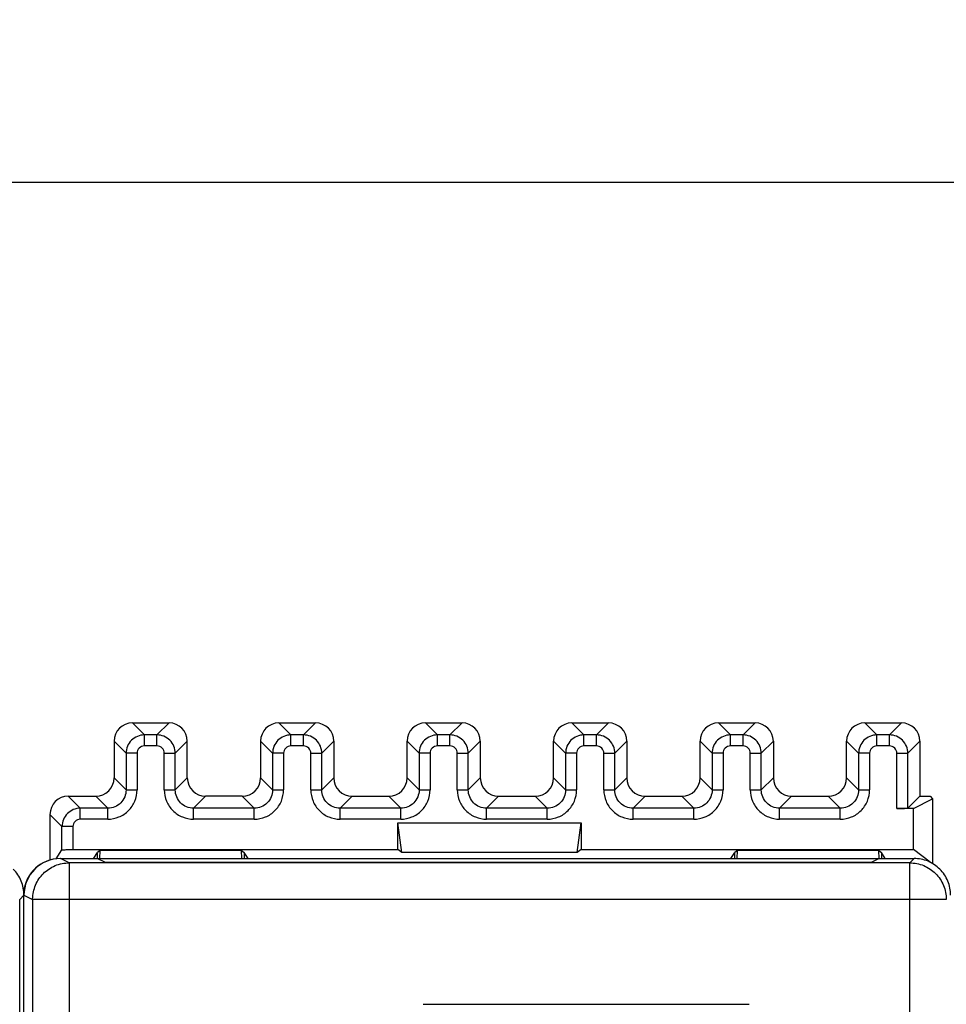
# Model space of a CAD drawing. Header units: millimetres. Extents: x 0 to 594, y 0 to 420.
# Tile 138 of 236: x 258 to 283, y 234 to 260. Entities that reach past the tile are written whole.
import ezdxf

# ---------------------------------------------------------------- set-up
doc = ezdxf.new("R2010")
doc.units = ezdxf.units.MM
doc.header["$LTSCALE"] = 32.67
doc.layers.get('0').update_dxf_attribs({"linetype": 'CONTINUOUS'})
doc.styles.get("Standard").update_dxf_attribs({"font": 'txt', "width": 0.85})
doc.dimstyles.new('DIMSTYLE_1', dxfattribs={"dimtxt": 3.5, "dimasz": 3.5, "dimexe": 1, "dimexo": 0.5, "dimgap": 0.875, "dimtad": 1, "dimdec": 1, "dimdsep": 46, "dimtxsty": 'STANDARD', "dimblk": '_FILLED', "dimblk1": '_FILLED', "dimblk2": '_FILLED', "dimcen": 0.09, "dimadec": 4, "dimazin": 2, "dimtp": 0.2, "dimtm": 0.2, "dimtfac": 1, "dimtdec": 1, "dimtofl": 0, "dimtmove": 0, "dimatfit": 3, "dimldrblk": '_FILLED', "dimfxl": 1, "dimtolj": 1, "dimarcsym": 0})

# ---------------------------------------------------------------- blocks, each defined once
blk = doc.blocks.new('_FILLED')
at = {"color": 0, "linetype": 'BYBLOCK'}
blk.add_solid([(0, 0), (-1, 0.1429), (-1, -0.1429)], dxfattribs=at)
blk = doc.blocks.new('*D3')
at = {"color": 2, "linetype": 'CONTINUOUS'}
for p, q in [((205.713, 226.995), (205.713, 256.966)), ((511.018, 236.897), (511.018, 256.966)), ((205.713, 255.966), (358.366, 255.966)), ((511.018, 255.966), (358.366, 255.966))]:
    blk.add_line(p, q, dxfattribs=at)
at = {"color": 2, "linetype": 'CONTINUOUS', "xscale": 3.5, "yscale": 3.5, "zscale": 3.5}
for p, rotation in [((205.713, 255.966), 180), ((511.018, 255.966), 360)]:
    blk.add_blockref('_FILLED', p, dxfattribs=dict(at, rotation=rotation))
at = {"color": 2, "linetype": 'CONTINUOUS', "insert": (358.366, 260.341), "char_height": 3.5, "width": 18.375, "attachment_point": 2, "line_spacing_factor": 0.9}
blk.add_mtext('305.3', dxfattribs=at)

msp = doc.modelspace()

# ---------------------------------------------------------------- linework, layer by layer
at = {"color": 9, "linetype": 'CONTINUOUS'}
for p, q in [((260.61292, 241.21461), (260.94116, 240.88636)), ((261.61307, 241.21461), (261.28482, 240.88636)), ((264.61292, 241.21461), (264.94116, 240.88636)), ((265.61307, 241.21461), (265.28482, 240.88636)), ((268.61292, 241.21461), (268.94116, 240.88636)), ((269.61307, 241.21461), (269.28482, 240.88636)), ((272.61292, 241.21461), (272.94116, 240.88636)), ((273.61307, 241.21461), (273.28482, 240.88636)), ((276.61292, 241.21461), (276.94116, 240.88636)), ((277.61307, 241.21461), (277.28482, 240.88636)), ((280.61292, 241.21461), (280.94116, 240.88636)), ((281.61307, 241.21461), (281.28482, 240.88636)), ((260.94116, 240.58641), (260.94116, 240.88636)), ((261.28482, 240.88636), (260.94116, 240.88636)), ((261.28482, 240.58641), (261.28482, 240.88636)), ((264.94116, 240.58641), (264.94116, 240.88636)), ((265.28482, 240.88636), (264.94116, 240.88636)), ((265.28482, 240.58641), (265.28482, 240.88636)), ((268.94116, 240.58641), (268.94116, 240.88636)), ((269.28482, 240.88636), (268.94116, 240.88636)), ((269.28482, 240.58641), (269.28482, 240.88636)), ((272.94116, 240.58641), (272.94116, 240.88636)), ((273.28482, 240.88636), (272.94116, 240.88636)), ((273.28482, 240.58641), (273.28482, 240.88636)), ((276.94116, 240.58641), (276.94116, 240.88636)), ((277.28482, 240.88636), (276.94116, 240.88636)), ((277.28482, 240.58641), (277.28482, 240.88636)), ((280.94116, 240.58641), (280.94116, 240.88636)), ((281.28482, 240.88636), (280.94116, 240.88636)), ((281.28482, 240.58641), (281.28482, 240.88636)), ((260.44124, 240.38644), (260.11299, 240.71468)), ((261.28483, 240.58641), (260.94116, 240.58641)), ((261.78475, 240.38644), (262.11299, 240.71468)), ((264.44124, 240.38644), (264.11299, 240.71468)), ((265.28483, 240.58641), (264.94116, 240.58641)), ((265.78475, 240.38644), (266.11299, 240.71468)), ((268.44124, 240.38644), (268.11299, 240.71468)), ((269.28483, 240.58641), (268.94116, 240.58641)), ((269.78475, 240.38644), (270.11299, 240.71468)), ((272.44124, 240.38644), (272.11299, 240.71468)), ((273.28483, 240.58641), (272.94116, 240.58641)), ((273.78475, 240.38644), (274.11299, 240.71468)), ((276.44124, 240.38644), (276.11299, 240.71468)), ((277.28483, 240.58641), (276.94116, 240.58641)), ((277.78475, 240.38644), (278.11299, 240.71468)), ((280.44124, 240.38644), (280.11299, 240.71468)), ((281.28483, 240.58641), (280.94116, 240.58641)), ((281.78475, 240.38644), (282.11299, 240.71468)), ((260.44124, 240.38644), (260.44124, 239.38629)), ((260.74119, 240.38644), (260.44124, 240.38644)), ((260.74119, 240.38644), (260.74119, 239.38628)), ((261.48479, 239.38628), (261.48479, 240.38644)), ((261.48479, 240.38644), (261.78475, 240.38644)), ((261.78475, 239.38629), (261.78475, 240.38644)), ((264.44124, 240.38644), (264.44124, 239.38629)), ((264.74119, 240.38644), (264.44124, 240.38644)), ((264.74119, 240.38644), (264.74119, 239.38628)), ((265.48479, 239.38628), (265.48479, 240.38644)), ((265.48479, 240.38644), (265.78475, 240.38644)), ((265.78475, 239.38629), (265.78475, 240.38644)), ((268.44124, 240.38644), (268.44124, 239.38629)), ((268.74119, 240.38644), (268.44124, 240.38644)), ((268.74119, 240.38644), (268.74119, 239.38628)), ((269.48479, 239.38628), (269.48479, 240.38644)), ((269.48479, 240.38644), (269.78475, 240.38644)), ((269.78475, 239.38629), (269.78475, 240.38644)), ((272.44124, 240.38644), (272.44124, 239.38629)), ((272.74119, 240.38644), (272.44124, 240.38644)), ((272.74119, 240.38644), (272.74119, 239.38628)), ((273.48479, 239.38628), (273.48479, 240.38644)), ((273.48479, 240.38644), (273.78475, 240.38644)), ((273.78475, 239.38629), (273.78475, 240.38644)), ((276.44124, 240.38644), (276.44124, 239.38629)), ((276.74119, 240.38644), (276.44124, 240.38644)), ((276.74119, 240.38644), (276.74119, 239.38628)), ((277.48479, 239.38628), (277.48479, 240.38644)), ((277.48479, 240.38644), (277.78475, 240.38644)), ((277.78475, 239.38629), (277.78475, 240.38644)), ((280.44124, 240.38644), (280.44124, 239.38629)), ((280.74119, 240.38644), (280.44124, 240.38644)), ((280.74119, 240.38644), (280.74119, 239.38628)), ((281.48479, 238.88122), (281.48479, 240.38644)), ((281.48479, 240.38644), (281.78475, 240.38644)), ((281.78475, 238.88636), (281.78475, 240.38644)), ((260.11299, 239.71453), (260.44124, 239.38629)), ((262.11299, 239.71453), (261.78475, 239.38629)), ((264.11299, 239.71453), (264.44124, 239.38629)), ((266.11299, 239.71453), (265.78475, 239.38629)), ((268.11299, 239.71453), (268.44124, 239.38629)), ((270.11299, 239.71453), (269.78475, 239.38629)), ((272.11299, 239.71453), (272.44124, 239.38629)), ((274.11299, 239.71453), (273.78475, 239.38629)), ((276.11299, 239.71453), (276.44124, 239.38629)), ((278.11299, 239.71453), (277.78475, 239.38629)), ((280.11299, 239.71453), (280.44124, 239.38629)), ((260.44124, 239.38629), (260.74119, 239.38629)), ((261.48479, 239.38629), (261.78475, 239.38629)), ((264.44124, 239.38629), (264.74119, 239.38629)), ((265.48479, 239.38629), (265.78475, 239.38629)), ((268.44124, 239.38629), (268.74119, 239.38629)), ((269.48479, 239.38629), (269.78475, 239.38629)), ((272.44124, 239.38629), (272.74119, 239.38629)), ((273.48479, 239.38629), (273.78475, 239.38629)), ((276.44124, 239.38629), (276.74119, 239.38629)), ((277.48479, 239.38629), (277.78475, 239.38629)), ((280.44124, 239.38629), (280.74119, 239.38629)), ((258.86292, 239.21461), (259.19116, 238.88636)), ((259.94132, 238.88636), (259.61307, 239.21461)), ((262.28467, 238.88636), (262.61292, 239.21461)), ((263.94132, 238.88636), (263.61307, 239.21461)), ((266.28467, 238.88636), (266.61292, 239.21461)), ((267.94132, 238.88636), (267.61307, 239.21461)), ((270.28467, 238.88636), (270.61292, 239.21461)), ((271.94132, 238.88636), (271.61307, 239.21461)), ((274.28467, 238.88636), (274.61292, 239.21461)), ((275.94132, 238.88636), (275.61307, 239.21461)), ((278.28467, 238.88636), (278.61292, 239.21461)), ((279.94132, 238.88636), (279.61307, 239.21461)), ((259.19116, 238.58641), (259.19116, 238.88636)), ((259.94132, 238.88636), (259.19116, 238.88636)), ((259.94132, 238.58641), (259.94132, 238.88636)), ((262.28467, 238.58641), (262.28467, 238.88636)), ((263.94132, 238.88636), (262.28467, 238.88636)), ((263.94132, 238.58641), (263.94132, 238.88636)), ((266.28467, 238.58641), (266.28467, 238.88636)), ((267.94132, 238.88636), (266.28467, 238.88636)), ((267.94132, 238.58641), (267.94132, 238.88636)), ((270.28467, 238.58641), (270.28467, 238.88636)), ((271.94132, 238.88636), (270.28467, 238.88636)), ((271.94132, 238.58641), (271.94132, 238.88636)), ((274.28467, 238.58641), (274.28467, 238.88636)), ((275.94132, 238.88636), (274.28467, 238.88636)), ((275.94132, 238.58641), (275.94132, 238.88636)), ((278.28467, 238.58641), (278.28467, 238.88636)), ((279.94132, 238.88636), (278.28467, 238.88636)), ((279.94132, 238.58641), (279.94132, 238.88636)), ((258.69124, 238.38644), (258.36299, 238.71468)), ((259.94132, 238.58641), (259.19116, 238.58641)), ((263.94132, 238.58641), (262.28467, 238.58641)), ((267.94132, 238.58641), (266.28467, 238.58641)), ((271.94132, 238.58641), (270.28467, 238.58641)), ((275.94132, 238.58641), (274.28467, 238.58641)), ((279.94132, 238.58641), (278.28467, 238.58641)), ((258.69124, 237.74993), (258.69124, 238.38644)), ((258.99119, 238.38644), (258.69124, 238.38644)), ((258.99119, 238.38644), (258.99119, 237.75764)), ((258.88969, 237.39672), (258.65389, 237.51461)), ((281.83605, 237.39672), (281.95394, 237.51461)), ((258.88969, 237.39672), (258.88969, 147.6325)), ((281.83604, 147.6325), (281.83604, 237.39672)), ((257.65389, 236.51462), (257.53601, 236.39673)), ((257.65389, 236.51472), (257.88984, 236.39676)), ((257.88984, 236.39676), (257.89007, 236.4142)), ((257.88984, 236.39676), (257.88984, 148.63246)), ((282.83601, 236.39676), (257.88984, 236.39676))]:
    msp.add_line(p, q, dxfattribs=at)
at = {"color": 7, "linetype": 'CONTINUOUS'}
for p, q in [((260.61292, 241.21461), (261.61307, 241.21461)), ((264.61292, 241.21461), (265.61307, 241.21461)), ((268.61292, 241.21461), (269.61307, 241.21461)), ((272.61292, 241.21461), (273.61307, 241.21461)), ((276.61292, 241.21461), (277.61307, 241.21461)), ((280.61292, 241.21461), (281.61307, 241.21461)), ((260.11299, 240.71468), (260.11299, 239.71453)), ((262.11299, 239.71453), (262.11299, 240.71468)), ((264.11299, 240.71468), (264.11299, 239.71453)), ((266.11299, 240.71468), (266.11299, 239.71453)), ((268.11299, 239.71453), (268.11299, 240.71468)), ((270.11299, 240.71468), (270.11299, 239.71453)), ((272.11299, 239.71453), (272.11299, 240.71468)), ((274.11299, 240.71468), (274.11299, 239.71453)), ((276.11299, 239.71453), (276.11299, 240.71468)), ((278.11299, 240.71468), (278.11299, 239.71453)), ((280.11299, 239.71453), (280.11299, 240.71468)), ((282.11299, 240.71468), (282.11299, 239.21461)), ((258.86292, 239.21461), (259.61307, 239.21461)), ((263.61307, 239.21461), (262.61292, 239.21461)), ((266.61292, 239.21461), (267.61307, 239.21461)), ((270.61292, 239.21461), (271.61307, 239.21461)), ((274.61292, 239.21461), (275.61307, 239.21461)), ((278.61292, 239.21461), (279.61307, 239.21461)), ((282.11299, 239.21461), (281.78475, 238.88636)), ((281.93569, 238.88122), (282.46299, 239.14479)), ((282.11299, 239.21461), (282.39317, 239.21461)), ((282.39317, 239.21461), (282.46299, 239.14479)), ((282.46299, 239.14479), (282.46299, 237.37485)), ((281.93569, 238.88122), (281.48479, 238.88122)), ((281.93569, 237.75764), (281.93569, 238.88122)), ((258.36299, 238.71468), (258.36299, 237.47331)), ((267.86299, 237.75764), (267.86299, 238.48641)), ((267.96826, 237.67871), (267.86299, 238.48641)), ((267.86299, 238.48641), (272.86299, 238.48641)), ((272.75773, 237.67871), (272.86299, 238.48641)), ((272.86299, 238.48641), (272.86299, 237.75764)), ((258.52915, 237.50676), (258.69124, 237.74993)), ((258.65389, 237.51461), (281.95394, 237.51461)), ((258.9912, 237.75764), (267.86299, 237.75764)), ((259.56212, 237.52513), (259.66299, 237.67646)), ((259.87597, 237.40556), (259.65389, 237.51461)), ((259.73446, 237.73005), (259.66299, 237.67647)), ((259.66299, 237.51461), (259.66299, 237.67647)), ((259.72118, 237.51054), (259.73446, 237.73005)), ((263.59153, 237.73005), (259.73446, 237.73005)), ((263.60456, 237.51461), (263.59153, 237.73005)), ((263.59153, 237.73005), (263.66299, 237.67647)), ((263.66299, 237.67647), (263.66299, 237.51461)), ((263.77089, 237.51461), (263.66299, 237.67647)), ((267.96826, 237.67871), (267.86299, 237.75764)), ((272.75773, 237.67871), (267.96826, 237.67871)), ((272.86299, 237.75764), (272.75773, 237.67871)), ((272.86299, 237.75764), (281.93569, 237.75764)), ((276.9551, 237.51461), (277.06299, 237.67646)), ((277.13446, 237.73005), (277.06299, 237.67647)), ((277.06299, 237.51461), (277.06299, 237.67647)), ((277.12142, 237.51461), (277.13446, 237.73005)), ((280.99153, 237.73005), (277.13446, 237.73005)), ((281.00389, 237.51461), (280.78183, 237.40556)), ((281.00456, 237.51465), (280.99153, 237.73005)), ((280.99153, 237.73005), (281.06299, 237.67647)), ((281.06299, 237.67647), (281.06299, 237.51461)), ((281.17089, 237.51461), (281.06299, 237.67647)), ((282.39314, 237.41462), (281.93569, 237.75764)), ((281.83605, 237.39672), (258.88969, 237.39672)), ((259.85754, 237.41461), (280.80027, 237.41461)), ((257.65389, 148.51449), (257.65389, 236.51472)), ((257.53601, 148.63252), (257.53601, 236.39673)), ((268.55389, 233.5362), (277.45389, 233.5362))]:
    msp.add_line(p, q, dxfattribs=at)
msp.add_arc((258.64479, 236.51461), 1, 90, 174.71219, dxfattribs=at)
for centre, major_axis, ratio, start_param, end_param in [((260.61307, 240.71453), (-0.35366, 0.35366), 0.99969546, -0.78524587, 0.78524587), ((261.61292, 240.71453), (-0.35366, -0.35366), 0.99969546, 8.63953209, 10.21002383), ((264.61307, 240.71453), (-0.35366, 0.35366), 0.99969546, 5.49793944, 7.06843118), ((265.61292, 240.71453), (0.35366, 0.35366), 0.99969546, 5.49793944, 7.06843118), ((268.61307, 240.71453), (0.35366, -0.35366), 0.99969546, 2.35634678, 3.92683852), ((269.61292, 240.71453), (0.35366, 0.35366), 0.99969546, 5.49793944, 7.06843118), ((272.61307, 240.71453), (0.35366, -0.35366), 0.99969546, 8.63953209, 10.21002383), ((273.61292, 240.71453), (0.35366, 0.35366), 0.99969546, 5.49793944, 7.06843118), ((276.61307, 240.71453), (0.35366, -0.35366), 0.99969546, 2.35634678, 3.92683852), ((277.61292, 240.71453), (0.35366, 0.35366), 0.99969546, 5.49793944, 7.06843118), ((280.61307, 240.71453), (-0.35366, 0.35366), 0.99969546, 5.49793944, 7.06843118), ((281.61292, 240.71453), (0.35366, 0.35366), 0.99969546, 5.49793944, 7.06843118), ((259.61292, 239.71468), (0.35366, -0.35366), 0.99969546, -0.78524587, 0.78524587), ((262.61307, 239.71468), (0.35366, 0.35366), 0.99969546, -3.92683852, -2.35634678), ((263.61292, 239.71468), (0.35366, -0.35366), 0.99969546, -0.78524587, 0.78524587), ((266.61307, 239.71468), (0.35366, 0.35366), 0.99969546, -3.92683852, -2.35634678), ((267.61292, 239.71468), (0.35366, -0.35366), 0.99969546, -0.78524587, 0.78524587), ((270.61307, 239.71468), (0.35366, 0.35366), 0.99969546, -3.92683852, -2.35634678), ((271.61292, 239.71468), (0.35366, -0.35366), 0.99969546, -0.78524587, 0.78524587), ((274.61307, 239.71468), (0.35366, 0.35366), 0.99969546, -3.92683852, -2.35634678), ((275.61292, 239.71468), (0.35366, -0.35366), 0.99969546, -0.78524587, 0.78524587), ((278.61307, 239.71468), (0.35366, 0.35366), 0.99969546, -3.92683852, -2.35634678), ((279.61292, 239.71468), (0.35366, -0.35366), 0.99969546, -0.78524587, 0.78524587), ((258.86307, 238.71453), (-0.35366, 0.35366), 0.99969546, 5.49793944, 7.06843118), ((281.48479, 238.88645), (0.3, 0), 0.01745506, -1.57079633, -0.79412481), ((258.65405, 236.51457), (-0.89461, 0.44727), 0.99980964, -1.10710303, 0.463541)]:
    msp.add_ellipse(centre, major_axis=major_axis, ratio=ratio, start_param=start_param, end_param=end_param, dxfattribs=at)
at = {"color": 9, "linetype": 'CONTINUOUS'}
for points, knots in [([(260.5877, 240.73991), (260.54166, 240.694), (260.46725, 240.58271), (260.44125, 240.45145), (260.44124, 240.38644)], [0, 0, 0, 0, 0.50002709, 1, 1, 1, 1]), ([(260.94116, 240.88634), (260.87618, 240.8865), (260.74513, 240.85959), (260.63372, 240.7858), (260.5877, 240.73991)], [0, 0, 0, 0, 0.49995956, 1, 1, 1, 1]), ([(261.63829, 240.73991), (261.59238, 240.78594), (261.4811, 240.86035), (261.34983, 240.88635), (261.28482, 240.88636)], [0, 0, 0, 0, 0.50002709, 1, 1, 1, 1]), ([(261.78473, 240.38644), (261.78489, 240.45142), (261.75798, 240.58247), (261.68419, 240.69389), (261.63829, 240.73991)], [0, 0, 0, 0, 0.49995956, 1, 1, 1, 1]), ([(264.5877, 240.73991), (264.54166, 240.694), (264.46725, 240.58271), (264.44125, 240.45145), (264.44124, 240.38644)], [0, 0, 0, 0, 0.50002709, 1, 1, 1, 1]), ([(264.94116, 240.88634), (264.87618, 240.8865), (264.74513, 240.85959), (264.63372, 240.7858), (264.5877, 240.73991)], [0, 0, 0, 0, 0.49995956, 1, 1, 1, 1]), ([(265.63829, 240.73991), (265.59238, 240.78594), (265.4811, 240.86035), (265.34983, 240.88635), (265.28482, 240.88636)], [0, 0, 0, 0, 0.50002709, 1, 1, 1, 1]), ([(265.78473, 240.38644), (265.78489, 240.45142), (265.75798, 240.58247), (265.68419, 240.69389), (265.63829, 240.73991)], [0, 0, 0, 0, 0.49995956, 1, 1, 1, 1]), ([(268.5877, 240.73991), (268.54166, 240.694), (268.46725, 240.58271), (268.44125, 240.45145), (268.44124, 240.38644)], [0, 0, 0, 0, 0.50002709, 1, 1, 1, 1]), ([(268.94116, 240.88634), (268.87618, 240.8865), (268.74513, 240.85959), (268.63372, 240.7858), (268.5877, 240.73991)], [0, 0, 0, 0, 0.49995956, 1, 1, 1, 1]), ([(269.63829, 240.73991), (269.59238, 240.78594), (269.4811, 240.86035), (269.34983, 240.88635), (269.28482, 240.88636)], [0, 0, 0, 0, 0.50002709, 1, 1, 1, 1]), ([(269.78473, 240.38644), (269.78489, 240.45142), (269.75798, 240.58247), (269.68419, 240.69389), (269.63829, 240.73991)], [0, 0, 0, 0, 0.49995956, 1, 1, 1, 1]), ([(272.5877, 240.73991), (272.54166, 240.694), (272.46725, 240.58271), (272.44125, 240.45145), (272.44124, 240.38644)], [0, 0, 0, 0, 0.50002709, 1, 1, 1, 1]), ([(272.94116, 240.88634), (272.87618, 240.8865), (272.74513, 240.85959), (272.63372, 240.7858), (272.5877, 240.73991)], [0, 0, 0, 0, 0.49995956, 1, 1, 1, 1]), ([(273.63829, 240.73991), (273.59238, 240.78594), (273.4811, 240.86035), (273.34983, 240.88635), (273.28482, 240.88636)], [0, 0, 0, 0, 0.50002709, 1, 1, 1, 1]), ([(273.78473, 240.38644), (273.78489, 240.45142), (273.75798, 240.58247), (273.68419, 240.69389), (273.63829, 240.73991)], [0, 0, 0, 0, 0.49995956, 1, 1, 1, 1]), ([(276.5877, 240.73991), (276.54166, 240.694), (276.46725, 240.58271), (276.44125, 240.45145), (276.44124, 240.38644)], [0, 0, 0, 0, 0.50002709, 1, 1, 1, 1]), ([(276.94116, 240.88634), (276.87618, 240.8865), (276.74513, 240.85959), (276.63372, 240.7858), (276.5877, 240.73991)], [0, 0, 0, 0, 0.49995956, 1, 1, 1, 1]), ([(277.63829, 240.73991), (277.59238, 240.78594), (277.4811, 240.86035), (277.34983, 240.88635), (277.28482, 240.88636)], [0, 0, 0, 0, 0.50002709, 1, 1, 1, 1]), ([(277.78473, 240.38644), (277.78489, 240.45142), (277.75798, 240.58247), (277.68419, 240.69389), (277.63829, 240.73991)], [0, 0, 0, 0, 0.49995956, 1, 1, 1, 1]), ([(280.5877, 240.73991), (280.54166, 240.694), (280.46725, 240.58271), (280.44125, 240.45145), (280.44124, 240.38644)], [0, 0, 0, 0, 0.50002709, 1, 1, 1, 1]), ([(280.94116, 240.88634), (280.87618, 240.8865), (280.74513, 240.85959), (280.63372, 240.7858), (280.5877, 240.73991)], [0, 0, 0, 0, 0.49995956, 1, 1, 1, 1]), ([(281.63829, 240.73991), (281.59238, 240.78594), (281.4811, 240.86035), (281.34983, 240.88635), (281.28482, 240.88636)], [0, 0, 0, 0, 0.50002709, 1, 1, 1, 1]), ([(281.78473, 240.38644), (281.78489, 240.45142), (281.75798, 240.58247), (281.68419, 240.69389), (281.63829, 240.73991)], [0, 0, 0, 0, 0.49995956, 1, 1, 1, 1]), ([(260.94116, 240.58641), (260.89015, 240.58654), (260.78387, 240.54368), (260.74119, 240.43747), (260.74119, 240.38644)], [0, 0, 0, 0, 0.49992998, 1, 1, 1, 1]), ([(261.48479, 240.38644), (261.48493, 240.43745), (261.44207, 240.54373), (261.33585, 240.58641), (261.28483, 240.58641)], [0, 0, 0, 0, 0.49992967, 1, 1, 1, 1]), ([(264.94116, 240.58641), (264.89015, 240.58654), (264.78387, 240.54368), (264.74119, 240.43747), (264.74119, 240.38644)], [0, 0, 0, 0, 0.49992998, 1, 1, 1, 1]), ([(265.48479, 240.38644), (265.48493, 240.43745), (265.44207, 240.54373), (265.33585, 240.58641), (265.28483, 240.58641)], [0, 0, 0, 0, 0.49992967, 1, 1, 1, 1]), ([(268.94116, 240.58641), (268.89015, 240.58654), (268.78387, 240.54368), (268.74119, 240.43747), (268.74119, 240.38644)], [0, 0, 0, 0, 0.49992998, 1, 1, 1, 1]), ([(269.48479, 240.38644), (269.48493, 240.43745), (269.44207, 240.54373), (269.33585, 240.58641), (269.28483, 240.58641)], [0, 0, 0, 0, 0.49992967, 1, 1, 1, 1]), ([(272.94116, 240.58641), (272.89015, 240.58654), (272.78387, 240.54368), (272.74119, 240.43747), (272.74119, 240.38644)], [0, 0, 0, 0, 0.49992998, 1, 1, 1, 1]), ([(273.48479, 240.38644), (273.48493, 240.43745), (273.44207, 240.54373), (273.33585, 240.58641), (273.28483, 240.58641)], [0, 0, 0, 0, 0.49992967, 1, 1, 1, 1]), ([(276.94116, 240.58641), (276.89015, 240.58654), (276.78387, 240.54368), (276.74119, 240.43747), (276.74119, 240.38644)], [0, 0, 0, 0, 0.49992998, 1, 1, 1, 1]), ([(277.48479, 240.38644), (277.48493, 240.43745), (277.44207, 240.54373), (277.33585, 240.58641), (277.28483, 240.58641)], [0, 0, 0, 0, 0.49992967, 1, 1, 1, 1]), ([(280.94116, 240.58641), (280.89015, 240.58654), (280.78387, 240.54368), (280.74119, 240.43747), (280.74119, 240.38644)], [0, 0, 0, 0, 0.49992998, 1, 1, 1, 1]), ([(281.48479, 240.38644), (281.48493, 240.43745), (281.44207, 240.54373), (281.33585, 240.58641), (281.28483, 240.58641)], [0, 0, 0, 0, 0.49992967, 1, 1, 1, 1]), ([(259.94132, 238.58641), (260.04536, 238.58756), (260.25587, 238.62724), (260.52123, 238.8064), (260.70032, 239.07175), (260.74014, 239.28225), (260.74119, 239.38628)], [0, 0, 0, 0, 0.25002061, 0.50000911, 0.74999006, 1, 1, 1, 1]), ([(260.44123, 239.38629), (260.44135, 239.32129), (260.41457, 239.19021), (260.34076, 239.07876), (260.29486, 239.03274)], [0, 0, 0, 0, 0.50000848, 1, 1, 1, 1]), ([(261.48479, 239.38628), (261.48595, 239.28224), (261.52562, 239.07173), (261.70478, 238.80637), (261.97013, 238.62728), (262.18064, 238.58746), (262.28467, 238.58641)], [0, 0, 0, 0, 0.2500206, 0.50000909, 0.74999005, 1, 1, 1, 1]), ([(261.93113, 239.03274), (261.88509, 239.07865), (261.81069, 239.18997), (261.78474, 239.32126), (261.78475, 239.38629)], [0, 0, 0, 0, 0.49997838, 1, 1, 1, 1]), ([(263.94132, 238.58641), (264.04536, 238.58756), (264.25587, 238.62724), (264.52123, 238.8064), (264.70032, 239.07174), (264.74014, 239.28225), (264.74119, 239.38628)], [0, 0, 0, 0, 0.25002062, 0.50000912, 0.74999007, 1, 1, 1, 1]), ([(264.44123, 239.38629), (264.44135, 239.32129), (264.41457, 239.19021), (264.34076, 239.07876), (264.29486, 239.03274)], [0, 0, 0, 0, 0.50000848, 1, 1, 1, 1]), ([(265.48479, 239.38628), (265.48595, 239.28224), (265.52562, 239.07173), (265.70478, 238.80637), (265.97013, 238.62728), (266.18064, 238.58746), (266.28467, 238.58641)], [0, 0, 0, 0, 0.2500206, 0.50000909, 0.74999005, 1, 1, 1, 1]), ([(265.93113, 239.03274), (265.88509, 239.07865), (265.81069, 239.18997), (265.78474, 239.32126), (265.78475, 239.38629)], [0, 0, 0, 0, 0.49997838, 1, 1, 1, 1]), ([(267.94132, 238.58641), (268.04536, 238.58756), (268.25587, 238.62724), (268.52123, 238.8064), (268.70032, 239.07174), (268.74014, 239.28225), (268.74119, 239.38628)], [0, 0, 0, 0, 0.25002062, 0.50000912, 0.74999007, 1, 1, 1, 1]), ([(268.44123, 239.38629), (268.44135, 239.32129), (268.41457, 239.19021), (268.34076, 239.07876), (268.29486, 239.03274)], [0, 0, 0, 0, 0.50000848, 1, 1, 1, 1]), ([(269.48479, 239.38628), (269.48595, 239.28224), (269.52562, 239.07173), (269.70478, 238.80637), (269.97013, 238.62728), (270.18064, 238.58746), (270.28467, 238.58641)], [0, 0, 0, 0, 0.2500206, 0.50000909, 0.74999005, 1, 1, 1, 1]), ([(269.93113, 239.03274), (269.88509, 239.07865), (269.81069, 239.18997), (269.78474, 239.32126), (269.78475, 239.38629)], [0, 0, 0, 0, 0.49997838, 1, 1, 1, 1]), ([(271.94132, 238.58641), (272.04536, 238.58756), (272.25587, 238.62724), (272.52123, 238.8064), (272.70032, 239.07174), (272.74014, 239.28225), (272.74119, 239.38628)], [0, 0, 0, 0, 0.25002062, 0.50000912, 0.74999007, 1, 1, 1, 1]), ([(272.44123, 239.38629), (272.44135, 239.32129), (272.41457, 239.19021), (272.34076, 239.07876), (272.29486, 239.03274)], [0, 0, 0, 0, 0.50000848, 1, 1, 1, 1]), ([(273.48479, 239.38628), (273.48595, 239.28224), (273.52562, 239.07173), (273.70478, 238.80637), (273.97013, 238.62728), (274.18064, 238.58746), (274.28467, 238.58641)], [0, 0, 0, 0, 0.2500206, 0.50000909, 0.74999005, 1, 1, 1, 1]), ([(273.93113, 239.03274), (273.88509, 239.07865), (273.81069, 239.18997), (273.78474, 239.32126), (273.78475, 239.38629)], [0, 0, 0, 0, 0.49997838, 1, 1, 1, 1]), ([(275.94132, 238.58641), (276.04536, 238.58756), (276.25587, 238.62724), (276.52123, 238.8064), (276.70032, 239.07174), (276.74014, 239.28225), (276.74119, 239.38628)], [0, 0, 0, 0, 0.25002062, 0.50000912, 0.74999007, 1, 1, 1, 1]), ([(276.44123, 239.38629), (276.44135, 239.32129), (276.41457, 239.19021), (276.34076, 239.07876), (276.29486, 239.03274)], [0, 0, 0, 0, 0.50000848, 1, 1, 1, 1]), ([(277.48479, 239.38628), (277.48595, 239.28224), (277.52562, 239.07173), (277.70478, 238.80637), (277.97013, 238.62728), (278.18064, 238.58746), (278.28467, 238.58641)], [0, 0, 0, 0, 0.2500206, 0.50000909, 0.74999005, 1, 1, 1, 1]), ([(277.93113, 239.03274), (277.88509, 239.07865), (277.81069, 239.18997), (277.78474, 239.32126), (277.78475, 239.38629)], [0, 0, 0, 0, 0.49997838, 1, 1, 1, 1]), ([(279.94132, 238.58641), (280.04536, 238.58756), (280.25587, 238.62724), (280.52123, 238.8064), (280.70032, 239.07174), (280.74014, 239.28225), (280.74119, 239.38628)], [0, 0, 0, 0, 0.25002062, 0.50000912, 0.74999007, 1, 1, 1, 1]), ([(280.44123, 239.38629), (280.44135, 239.32129), (280.41457, 239.19021), (280.34076, 239.07876), (280.29486, 239.03274)], [0, 0, 0, 0, 0.50000848, 1, 1, 1, 1]), ([(259.19116, 238.88634), (259.12618, 238.8865), (258.99513, 238.85959), (258.88372, 238.7858), (258.8377, 238.73991)], [0, 0, 0, 0, 0.49995956, 1, 1, 1, 1]), ([(260.29486, 239.03274), (260.24895, 238.9867), (260.13763, 238.9123), (260.00634, 238.88635), (259.94132, 238.88636)], [0, 0, 0, 0, 0.49997838, 1, 1, 1, 1]), ([(262.28467, 238.88637), (262.21967, 238.88625), (262.0886, 238.91303), (261.97715, 238.98685), (261.93113, 239.03274)], [0, 0, 0, 0, 0.50000848, 1, 1, 1, 1]), ([(264.29486, 239.03274), (264.24895, 238.9867), (264.13763, 238.9123), (264.00634, 238.88635), (263.94132, 238.88636)], [0, 0, 0, 0, 0.49997838, 1, 1, 1, 1]), ([(266.28467, 238.88637), (266.21967, 238.88625), (266.0886, 238.91303), (265.97715, 238.98685), (265.93113, 239.03274)], [0, 0, 0, 0, 0.50000848, 1, 1, 1, 1]), ([(268.29486, 239.03274), (268.24895, 238.9867), (268.13763, 238.9123), (268.00634, 238.88635), (267.94132, 238.88636)], [0, 0, 0, 0, 0.49997838, 1, 1, 1, 1]), ([(270.28467, 238.88637), (270.21967, 238.88625), (270.0886, 238.91303), (269.97715, 238.98685), (269.93113, 239.03274)], [0, 0, 0, 0, 0.50000848, 1, 1, 1, 1]), ([(272.29486, 239.03274), (272.24895, 238.9867), (272.13763, 238.9123), (272.00634, 238.88635), (271.94132, 238.88636)], [0, 0, 0, 0, 0.49997838, 1, 1, 1, 1]), ([(274.28467, 238.88637), (274.21967, 238.88625), (274.0886, 238.91303), (273.97715, 238.98685), (273.93113, 239.03274)], [0, 0, 0, 0, 0.50000848, 1, 1, 1, 1]), ([(276.29486, 239.03274), (276.24895, 238.9867), (276.13763, 238.9123), (276.00634, 238.88635), (275.94132, 238.88636)], [0, 0, 0, 0, 0.49997838, 1, 1, 1, 1]), ([(278.28467, 238.88637), (278.21967, 238.88625), (278.0886, 238.91303), (277.97715, 238.98685), (277.93113, 239.03274)], [0, 0, 0, 0, 0.50000848, 1, 1, 1, 1]), ([(280.29486, 239.03274), (280.24895, 238.9867), (280.13763, 238.9123), (280.00634, 238.88635), (279.94132, 238.88636)], [0, 0, 0, 0, 0.49997838, 1, 1, 1, 1]), ([(258.8377, 238.73991), (258.79166, 238.694), (258.71725, 238.58271), (258.69125, 238.45145), (258.69124, 238.38644)], [0, 0, 0, 0, 0.50002709, 1, 1, 1, 1]), ([(259.19116, 238.58641), (259.14015, 238.58654), (259.03387, 238.54368), (258.99119, 238.43747), (258.99119, 238.38644)], [0, 0, 0, 0, 0.49992982, 1, 1, 1, 1]), ([(258.18274, 237.10378), (258.27469, 237.19574), (258.497, 237.34491), (258.75966, 237.3967), (258.88969, 237.39672)], [0, 0, 0, 0, 0.50001902, 1, 1, 1, 1]), ([(281.83605, 237.39672), (281.9661, 237.39671), (282.22879, 237.34494), (282.45113, 237.19577), (282.5431, 237.10381)], [0, 0, 0, 0, 0.49999387, 1, 1, 1, 1]), ([(257.89, 236.41421), (257.89224, 236.54137), (257.94619, 236.79727), (258.0928, 237.01383), (258.18274, 237.10378)], [0, 0, 0, 0, 0.49996758, 1, 1, 1, 1]), ([(282.5431, 237.10381), (282.63506, 237.01184), (282.78423, 236.78949), (282.836, 236.52679), (282.83601, 236.39673)], [0, 0, 0, 0, 0.50000761, 1, 1, 1, 1])]:
    msp.add_open_spline(points, degree=3, knots=knots, dxfattribs=at)
at = {"color": 7, "linetype": 'CONTINUOUS'}
for points, knots in [([(258.69124, 237.74993), (258.6925, 237.75182), (258.70257, 237.75079), (258.71835, 237.75388), (258.74697, 237.7541), (258.76848, 237.75507), (258.78092, 237.75539)], [0, 0, 0, 0, 0.07575233, 0.27272747, 0.58487971, 1, 1, 1, 1]), ([(258.78092, 237.75539), (258.796, 237.75578), (258.86608, 237.75721), (258.93618, 237.75764), (258.9912, 237.75764)], [0, 0, 0, 0, 0.21512094, 1, 1, 1, 1]), ([(282.66102, 237.22173), (282.56905, 237.31369), (282.34669, 237.46285), (282.08399, 237.51461), (281.95394, 237.51461)], [0, 0, 0, 0, 0.50000007, 1, 1, 1, 1]), ([(257.65389, 236.51465), (257.6539, 236.64471), (257.60213, 236.90741), (257.45298, 237.12977), (257.36102, 237.22173)], [0, 0, 0, 0, 0.50000009, 1, 1, 1, 1]), ([(282.95389, 236.51465), (282.9539, 236.64471), (282.90213, 236.90741), (282.75298, 237.12977), (282.66102, 237.22173)], [0, 0, 0, 0, 0.50000009, 1, 1, 1, 1])]:
    msp.add_open_spline(points, degree=3, knots=knots, dxfattribs=at)

# ---------------------------------------------------------------- dimensions: what is measured, and where the dimension line sits
at = {"color": 2, "linetype": 'CONTINUOUS'}
dim = msp.add_linear_dim(base=(205.71299, 255.96565), p1=(511.01826, 236.39676), p2=(205.71299, 226.49507), angle=180, dimstyle='DIMSTYLE_1', dxfattribs=at)
dim.commit()
dim.dimension.update_dxf_attribs({"geometry": '*D3', "text_midpoint": (357.86562, 255.96565), "dimtype": 160})

doc.saveas('drawing.dxf')
